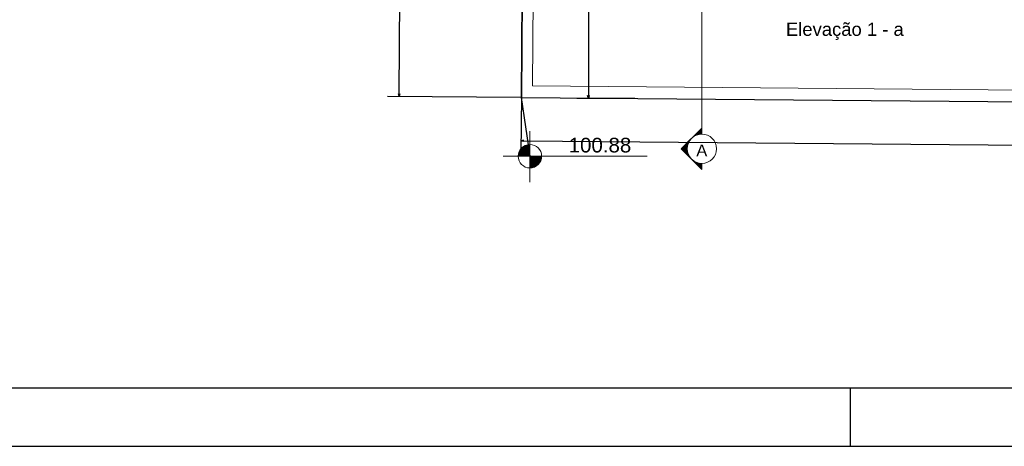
# Model space of a CAD drawing. Header units: millimetres. Extents: x -109 to 627, y -178 to 173.
# Tile 7 of 178: x -25 to -8, y 0 to 7. Entities that reach past the tile are written whole.
import ezdxf

# ---------------------------------------------------------------- set-up
doc = ezdxf.new("R2010")
doc.units = ezdxf.units.MM
doc.layers.add('A-PAREDE', color=5, linetype='Continuous')
for name, color, linetype, lineweight in [('ARQ - ALVENARIA - OSSO', 2, 'Continuous', 35), ('ARQ - COTA_NÍVEL', 2, 'Continuous', 5), ('ARQ - SIMBOLO_CORTE', 2, 'Continuous', 5), ('MURO', 2, 'Continuous', 0)]:
    doc.layers.add(name, color=color, linetype=linetype, lineweight=lineweight)
doc.styles.add('Arial_1', font='arial.ttf', dxfattribs={"height": 0.2249999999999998})
doc.styles.add('Arial_2', font='arial.ttf', dxfattribs={"height": 0.1499999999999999})
doc.styles.add('GULIM', font='Gulim.ttf')
doc.dimstyles.new('GULIM-100', dxfattribs={"dimtxt": 0.1, "dimasz": 0.05, "dimexe": 0.2, "dimexo": 0, "dimgap": 0.025, "dimtad": 1, "dimdec": 0, "dimlfac": 100, "dimzin": 12, "dimdsep": 46, "dimtxsty": 'GULIM', "dimblk": 'OPEN30', "dimcen": 0, "dimclrd": 152, "dimclre": 152, "dimclrt": 152, "dimaunit": 1, "dimadec": 0, "dimazin": 0, "dimtfac": 1.875, "dimtdec": 0, "dimtmove": 2, "dimatfit": 3, "dimldrblk": 'OPEN30', "dimfxl": 0, "dimtolj": 1, "dimtzin": 12, "dimlwd": -1, "dimarcsym": 0})

# ---------------------------------------------------------------- blocks, each defined once
blk = doc.blocks.new('_Open30')
at = {"color": 0, "linetype": 'ByBlock', "lineweight": -2}
for p, q in [((-1, 0.26794919), (0, 0)), ((0, 0), (-1, -0.26794919)), ((0, 0), (-1, 0))]:
    blk.add_line(p, q, dxfattribs=at)
blk = doc.blocks.new('*D697')
at = {"color": 152, "transparency": 16777216}
blk.add_line((-18.29121151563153, 6.016198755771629), (-17.92661435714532, 55.91492186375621), dxfattribs=at)
at = {"color": 152, "lineweight": -2, "transparency": 16777216}
for p, q in [((-15.84618594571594, 55.94972204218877), (-18.12624369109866, 55.96638183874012)), ((-16.2115137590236, 5.951001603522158), (-18.49157150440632, 5.967661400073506))]:
    blk.add_line(p, q, dxfattribs=at)
at = {"layer": 'Defpoints', "color": 0, "transparency": 16777216}
for p in [(-17.9262490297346, 55.96492052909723), (-15.84618594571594, 55.94972204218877), (-16.2115137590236, 5.951001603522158)]:
    blk.add_point(p, dxfattribs=at)
at = {"color": 152, "transparency": 16777216, "xscale": 0.05, "yscale": 0.05, "zscale": 0.05}
for p, rotation in [((-17.9262490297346, 55.96492052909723), 89.58136189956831), ((-18.29157684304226, 5.966200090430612), 269.5813618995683)]:
    blk.add_blockref('_Open30', p, dxfattribs=dict(at, rotation=rotation))
at = {"color": 152, "transparency": 16777216, "insert": (-18.18517588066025, 30.96611754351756), "char_height": 0.1, "attachment_point": 5, "rotation": 89.58136189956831, "style": 'GULIM'}
blk.add_mtext('\\A1;5000', dxfattribs=at)
blk = doc.blocks.new('Corte - Seta 01-821232-Corte 4')
at = {"layer": 'ARQ - SIMBOLO_CORTE'}
h = blk.add_hatch(color=256, dxfattribs=at)
edge = h.paths.add_edge_path(flags=0)
edge.add_line((-4.139210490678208, -1.945222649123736), (-4.139210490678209, -2.04831649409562))
edge.add_arc((-4.139210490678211, -2.298316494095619), 0.2499999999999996, 47.921604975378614, 89.99999999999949, ccw=False)
edge.add_line((-3.971673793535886, -2.112759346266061), (-4.139210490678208, -1.945222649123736))
h = blk.add_hatch(color=256, dxfattribs=at)
edge = h.paths.add_edge_path(flags=0)
edge.add_arc((-4.139210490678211, -2.29831649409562), 0.2500000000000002, -6.821210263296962e-13, 42.078395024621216, ccw=False)
edge.add_line((-3.889210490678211, -2.298316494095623), (-3.786116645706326, -2.298316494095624))
edge.add_line((-3.786116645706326, -2.298316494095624), (-3.953653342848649, -2.130779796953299))
h = blk.add_hatch(color=256, dxfattribs=at)
edge = h.paths.add_edge_path(flags=0)
edge.add_line((-3.953653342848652, -2.465853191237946), (-3.786116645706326, -2.298316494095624))
edge.add_line((-3.786116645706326, -2.298316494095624), (-3.889210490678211, -2.298316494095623))
edge.add_arc((-4.139210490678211, -2.298316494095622), 0.2500000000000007, 317.9216049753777, 359.9999999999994, ccw=False)
h = blk.add_hatch(color=256, dxfattribs=at)
edge = h.paths.add_edge_path(flags=0)
edge.add_line((-4.139210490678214, -2.651410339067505), (-3.97167379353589, -2.483873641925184))
edge.add_arc((-4.13921049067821, -2.298316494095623), 0.2499999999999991, 269.9999999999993, 312.0783950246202, ccw=False)
edge.add_line((-4.139210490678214, -2.548316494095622), (-4.139210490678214, -2.651410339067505))
for p, q in [((-3.786116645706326, -2.298316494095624), (-4.139210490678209, -1.945222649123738)), ((-4.139210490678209, -2.048316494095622), (-4.139210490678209, -1.945222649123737)), ((-4.139210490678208, -1.945222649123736), (-3.971673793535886, -2.112759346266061)), ((-4.139210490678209, -2.04831649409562), (-4.139210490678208, -1.945222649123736)), ((-3.953653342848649, -2.130779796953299), (-3.786116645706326, -2.298316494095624)), ((-3.786116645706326, -2.298316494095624), (-4.139210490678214, -2.651410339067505)), ((-3.786116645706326, -2.298316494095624), (-3.953653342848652, -2.465853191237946)), ((-3.786116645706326, -2.298316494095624), (-3.889210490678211, -2.298316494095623)), ((-3.889210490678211, -2.298316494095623), (-3.786116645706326, -2.298316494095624)), ((-3.97167379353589, -2.483873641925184), (-4.139210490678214, -2.651410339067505)), ((-4.139210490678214, -2.548316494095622), (-4.139210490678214, -2.651410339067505)), ((-4.139210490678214, -2.651410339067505), (-4.139210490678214, -2.548316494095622))]:
    blk.add_line(p, q, dxfattribs=at)
for centre, radius, start, end in [((-4.13921049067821, -2.298316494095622), 0.2500000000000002, 90.00000000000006, 269.9999999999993), ((-4.139210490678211, -2.298316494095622), 0.2500000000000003, 269.9999999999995, 89.9999999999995), ((-4.139210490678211, -2.298316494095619), 0.2499999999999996, 47.92160497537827, 89.99999999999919), ((-4.139210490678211, -2.29831649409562), 0.2500000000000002, 359.9999999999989, 42.07839502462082), ((-4.139210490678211, -2.298316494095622), 0.2500000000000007, 317.9216049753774, 359.9999999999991), ((-4.13921049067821, -2.298316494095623), 0.2499999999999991, 269.9999999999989, 312.0783950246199)]:
    blk.add_arc(centre, radius, start, end, dxfattribs=at)
blk = doc.blocks.new('Elevações de ponto - Cota de Nível 1-825078-NÍVEL 1')
at = {"layer": 'ARQ - COTA_NÍVEL'}
h = blk.add_hatch(color=256, dxfattribs=at)
edge = h.paths.add_edge_path(flags=0)
edge.add_line((4.700362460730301e-18, 0.002277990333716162), (2.112909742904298e-18, 0.0006779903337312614))
edge.add_line((2.114974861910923e-18, 0.0006779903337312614), (-0.001599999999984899, 0.0006779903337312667))
edge.add_arc((2.80795675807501e-18, 0.0006779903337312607), 0.001599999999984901, 90.00000000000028, 180.0000000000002, ccw=False)
h = blk.add_hatch(color=256, dxfattribs=at)
edge = h.paths.add_edge_path(flags=0)
edge.add_arc((7.931155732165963e-19, 0.0006779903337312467), 0.0015999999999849, 270.00000000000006, 359.9999999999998, ccw=False)
edge.add_line((4.494321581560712e-18, -0.0009220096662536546), (1.586231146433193e-18, 0.0006779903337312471))
edge.add_line((1.586231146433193e-18, 0.0006779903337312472), (0.001599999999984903, 0.0006779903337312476))
for p, q in [((1.586231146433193e-18, 0.004105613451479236), (1.586231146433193e-18, -0.002842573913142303)), ((1.586231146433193e-18, -0.002180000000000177), (1.586231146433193e-18, 0.003077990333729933)), ((2.112909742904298e-18, 0.0006779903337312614), (4.700362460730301e-18, 0.002277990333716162)), ((-0.003664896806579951, 0.0006779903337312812), (0.01600396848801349, 0.0006779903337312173)), ((-0.001599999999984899, 0.0006779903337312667), (2.114974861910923e-18, 0.0006779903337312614)), ((0.001599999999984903, 0.0006779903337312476), (1.586231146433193e-18, 0.0006779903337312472)), ((1.586231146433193e-18, 0.0006779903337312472), (4.494321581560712e-18, -0.0009220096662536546))]:
    blk.add_line(p, q, dxfattribs=at)
blk.add_circle((1.586231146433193e-18, 0.0006779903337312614), 0.0015999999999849, dxfattribs=at)
for centre, radius, start, end in [((2.80795675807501e-18, 0.0006779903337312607), 0.001599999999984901, 89.9999999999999, 179.9999999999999), ((7.931155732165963e-19, 0.0006779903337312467), 0.0015999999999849, 269.9999999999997, 359.9999999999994)]:
    blk.add_arc(centre, radius, start, end, dxfattribs=at)
blk = doc.blocks.new('*D975')
at = {"layer": 'A-PAREDE', "color": 152, "lineweight": -2, "transparency": 16777216}
for p, q in [((-14.36718090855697, 9.337592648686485), (-15.26432282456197, 9.337592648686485)), ((-14.27337719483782, 5.934065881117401), (-15.26432282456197, 5.934065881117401))]:
    blk.add_line(p, q, dxfattribs=at)
at = {"layer": 'A-PAREDE', "color": 152, "transparency": 16777216}
blk.add_line((-15.06432282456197, 9.287592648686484), (-15.06432282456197, 5.984065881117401), dxfattribs=at)
at = {"layer": 'Defpoints', "color": 0, "transparency": 16777216}
for p in [(-14.36718090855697, 9.337592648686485), (-15.06432282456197, 5.934065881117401), (-14.27337719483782, 5.934065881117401)]:
    blk.add_point(p, dxfattribs=at)
at = {"layer": 'A-PAREDE', "color": 152, "transparency": 16777216, "xscale": 0.05, "yscale": 0.05, "zscale": 0.05}
for p, rotation in [((-15.06432282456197, 9.337592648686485), 90), ((-15.06432282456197, 5.934065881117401), 270)]:
    blk.add_blockref('_Open30', p, dxfattribs=dict(at, rotation=rotation))
at = {"layer": 'A-PAREDE', "color": 152, "transparency": 16777216, "insert": (-15.14065438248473, 7.635829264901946), "char_height": 0.1, "attachment_point": 5, "rotation": 90, "style": 'GULIM'}
blk.add_mtext('\\A1;340', dxfattribs=at)
blk = doc.blocks.new('*D983')
at = {"color": 152, "lineweight": -2, "transparency": 16777216}
for p, q in [((-16.20824114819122, 5.963921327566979), (-16.2166671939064, 5.013760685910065)), ((83.48997327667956, 5.079795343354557), (83.4815472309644, 4.129634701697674))]:
    blk.add_line(p, q, dxfattribs=at)
at = {"color": 152, "transparency": 16777216}
blk.add_line((-16.16489562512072, 5.213309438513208), (83.43332273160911, 4.330070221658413), dxfattribs=at)
at = {"layer": 'Defpoints', "color": 0, "transparency": 16777216}
for p in [(-16.20824114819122, 5.963921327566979), (83.48997327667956, 5.079795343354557), (83.4833207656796, 4.329626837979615)]:
    blk.add_point(p, dxfattribs=at)
at = {"color": 152, "transparency": 16777216, "xscale": 0.05, "yscale": 0.05, "zscale": 0.05}
for p, rotation in [((-16.2148936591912, 5.213752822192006), 179.4919130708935), ((83.4833207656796, 4.329626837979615), 359.4919130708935)]:
    blk.add_blockref('_Open30', p, dxfattribs=dict(at, rotation=rotation))
at = {"color": 152, "transparency": 16777216, "insert": (33.63489102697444, 4.848084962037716), "char_height": 0.1, "attachment_point": 5, "rotation": 359.49191307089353, "style": 'GULIM'}
blk.add_mtext('\\A1;10000', dxfattribs=at)

msp = doc.modelspace()

# ---------------------------------------------------------------- linework, layer by layer
at = {"linetype": 'Continuous'}
for p, q in [((-15.84618594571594, 55.94972204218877), (-16.2115137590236, 5.951001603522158)), ((-16.2115137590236, 5.951001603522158), (83.48997327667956, 5.079795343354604))]:
    msp.add_line(p, q, dxfattribs=at)
at = {"color": 1}
for p, q in [((-16.21151375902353, 5.951001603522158), (-16.06237531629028, 4.949694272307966)), ((-10.59999981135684, 0.9999996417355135), (-10.59999981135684, -3.582644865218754e-07))]:
    msp.add_line(p, q, dxfattribs=at)
at = {"color": 2}
msp.add_lwpolyline([(-31.59999981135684, -3.582644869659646e-07), (118.9000001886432, -3.582644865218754e-07), (118.9000001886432, 89.09999964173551), (-31.59999981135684, 89.09999964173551)], close=True, dxfattribs=at)
at = {"color": 6}
msp.add_lwpolyline([(-29.09999981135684, 0.999999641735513), (117.9000001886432, 0.9999996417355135), (117.9000001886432, 88.09999964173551), (-29.09999981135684, 88.09999964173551)], close=True, dxfattribs=at)
at = {"layer": 'ARQ - ALVENARIA - OSSO', "color": 4}
msp.add_line((-15.84300793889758, 55.94969427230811), (-16.20824114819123, 5.963921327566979), dxfattribs=at)
at = {"layer": 'ARQ - SIMBOLO_CORTE'}
msp.add_line((-13.130648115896, 56.16892221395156), (-13.13064811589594, 5.393838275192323), dxfattribs=at)
at = {"layer": 'MURO', "color": 4, "linetype": 'ByBlock'}
for p, q in [((-15.6530641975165, 55.94803451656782), (-16.01693069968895, 6.149308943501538)), ((-16.01693069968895, 6.149308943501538), (83.29286009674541, 5.281525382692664)), ((-16.21151375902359, 5.951001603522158), (83.48997327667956, 5.079795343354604))]:
    msp.add_line(p, q, dxfattribs=at)

# ---------------------------------------------------------------- block references
at = {"layer": 'ARQ - COTA_NÍVEL', "xscale": 124.9999999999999, "yscale": 124.9999999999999, "zscale": 124.9999999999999}
msp.add_blockref('Elevações de ponto - Cota de Nível 1-825078-NÍVEL 1', (-16.06237531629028, 4.864945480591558), dxfattribs=at)
at = {"layer": 'ARQ - SIMBOLO_CORTE', "xscale": -0.9997410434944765, "yscale": 0.9997410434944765, "zscale": 0.9997410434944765}
msp.add_blockref('Corte - Seta 01-821232-Corte 4', (-17.26878673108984, 7.374141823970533), dxfattribs=at)

# ---------------------------------------------------------------- texts
at = {"layer": 'ARQ - COTA_NÍVEL'}
for s, insert, char_height, width, attachment_point, line_spacing_factor, style in [('Elevação 1 - a', (-10.69247685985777, 7.228148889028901), 0.2249417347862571, 2.404050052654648, 2, 0.9417779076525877, 'Arial_1'), ('100.88', (-15.4015974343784, 5.263775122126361), 0.2499999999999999, 0.8141330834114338, 1, 0.9417779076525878, 'Arial_2')]:
    msp.add_mtext(s, dxfattribs=dict(at, insert=insert, char_height=char_height, width=width, attachment_point=attachment_point, line_spacing_factor=line_spacing_factor, style=style))
at = {"layer": 'ARQ - SIMBOLO_CORTE', "insert": (-13.13179505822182, 5.14914920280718), "char_height": 0.1999482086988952, "width": 0.8151462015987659, "attachment_point": 2, "line_spacing_factor": 0.9417779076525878, "style": 'Arial_1'}
msp.add_mtext('A', dxfattribs=at)

# ---------------------------------------------------------------- dimensions: what is measured, and where the dimension line sits
dim = msp.add_aligned_dim(p1=(-16.2115137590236, 5.951001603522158), p2=(-15.84618594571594, 55.94972204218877), distance=2.0801186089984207, dimstyle='GULIM-100')
dim.commit()
dim.dimension.update_dxf_attribs({"geometry": '*D697', "text_midpoint": (-18.18517588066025, 30.96611754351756)})
dim = msp.add_aligned_dim(p1=(-16.20824114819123, 5.963921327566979), p2=(83.48997327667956, 5.079795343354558), distance=-0.750198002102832, text='10000', dimstyle='GULIM-100')
dim.commit()
dim.dimension.update_dxf_attribs({"geometry": '*D983', "text_midpoint": (33.63489102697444, 4.848084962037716)})
at = {"layer": 'A-PAREDE'}
dim = msp.add_linear_dim(base=(-15.06432282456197, 5.934065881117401), p1=(-14.36718090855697, 9.337592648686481), p2=(-14.27337719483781, 5.934065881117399), angle=90, dimstyle='GULIM-100', dxfattribs=at)
dim.commit()
dim.dimension.update_dxf_attribs({"geometry": '*D975', "text_midpoint": (-15.14065438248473, 7.635829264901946)})

doc.saveas('drawing.dxf')
